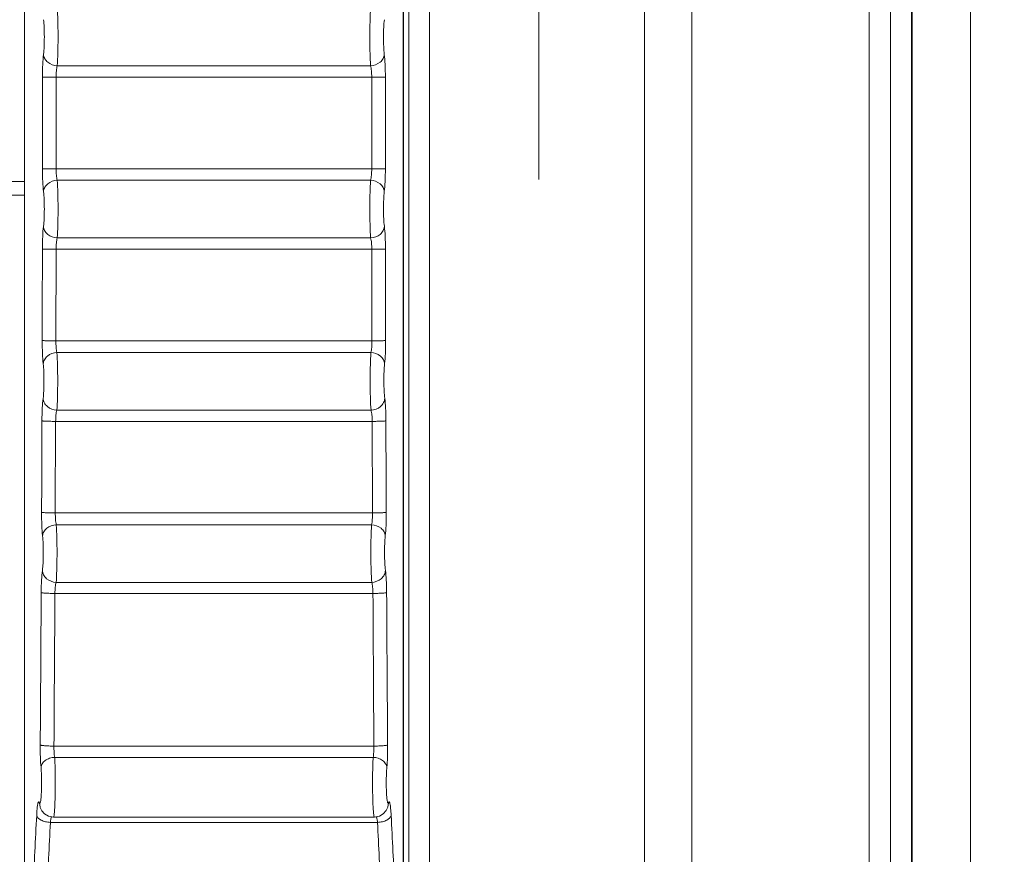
# Model space of a CAD drawing. Header units: centimetres. Extents: x -21 to 21, y -29.7 to 29.7.
# Tile 65 of 93: x 7.5 to 8.9, y -11.3 to -10.1. Entities that reach past the tile are written whole.
import ezdxf

# ---------------------------------------------------------------- set-up
doc = ezdxf.new("R2010")
doc.units = ezdxf.units.CM
doc.header["$MEASUREMENT"] = 0

msp = doc.modelspace()

# ---------------------------------------------------------------- linework, layer by layer
at = {"color": 8, "lineweight": 5}
msp.add_open_spline([(-21.00035, -29.70651), (-21.00035, -29.70651), (20.99965, -29.70651), (20.99965, -29.70651), (20.99965, -29.70651), (20.99965, 29.69349), (20.99965, 29.69349), (20.99965, 29.69349), (-21.00035, 29.69349), (-21.00035, 29.69349), (-21.00035, 29.69349), (-21.00035, -29.70651), (-21.00035, -29.70651)], degree=3, knots=[0, 0, 0, 0, 0.25, 0.25, 0.25, 0.5, 0.5, 0.5, 0.75, 0.75, 0.75, 1, 1, 1, 1], dxfattribs=at)
at = {"lineweight": 5}
for points, knots in [([(8.53896, -4.32699), (8.53896, -4.12541), (8.37554, -3.96199), (8.17396, -3.96199), (7.97238, -3.96199), (7.80896, -4.12541), (7.80896, -4.32699), (7.80896, -4.52858), (7.97237, -4.69199), (8.17396, -4.69199), (8.37554, -4.69199), (8.53896, -4.52858), (8.53896, -4.327), (8.53896, 5.34884), (8.53896, -14.00283), (8.53896, -4.32699)], [0, 0, 0, 0, 0.25, 0.25, 0.25, 0.5, 0.5, 0.5, 0.75, 0.75, 0.75, 1, 1, 1, 1.00001, 1.00001, 1.00001, 1.00001]), ([(8.52396, -4.32699), (8.52396, -4.13369), (8.36726, -3.97699), (8.17396, -3.97699), (7.98066, -3.97699), (7.82396, -4.13369), (7.82396, -4.32699), (7.82396, -4.52029), (7.98066, -4.67699), (8.17396, -4.67699), (8.36726, -4.67699), (8.52396, -4.52029), (8.52396, -4.327), (8.52396, 4.95092), (8.52396, -13.60539), (8.52396, -4.32699)], [0, 0, 0, 0, 0.25, 0.25, 0.25, 0.5, 0.5, 0.5, 0.75, 0.75, 0.75, 1, 1, 1, 1.00001, 1.00001, 1.00001, 1.00001]), ([(8.51396, -4.32699), (8.51396, -4.13922), (8.36174, -3.98699), (8.17396, -3.98699), (7.98618, -3.98699), (7.83396, -4.13922), (7.83396, -4.32699), (7.83396, -4.51477), (7.98618, -4.66699), (8.17396, -4.66699), (8.36173, -4.66699), (8.51396, -4.51477), (8.51396, -4.327), (8.51396, 4.68596), (8.51396, -13.33995), (8.51396, -4.32699)], [0, 0, 0, 0, 0.25, 0.25, 0.25, 0.5, 0.5, 0.5, 0.75, 0.75, 0.75, 1, 1, 1, 1.00001, 1.00001, 1.00001, 1.00001]), ([(8.42896, -4.32699), (8.42896, -4.18616), (8.31479, -4.07199), (8.17396, -4.07199), (8.03313, -4.07199), (7.91896, -4.18616), (7.91896, -4.32699), (7.91896, -4.46783), (8.03313, -4.58199), (8.17396, -4.58199), (8.31479, -4.58199), (8.42896, -4.46783), (8.42896, -4.327), (8.42896, 2.43284), (8.42896, -11.08683), (8.42896, -4.32699)], [0, 0, 0, 0, 0.25, 0.25, 0.25, 0.5, 0.5, 0.5, 0.75, 0.75, 0.75, 1, 1, 1, 1.00001, 1.00001, 1.00001, 1.00001]), ([(8.32314, -15.62699), (8.32314, -15.40653), (8.14442, -15.22782), (7.92396, -15.22782), (7.7035, -15.22782), (7.52478, -15.40653), (7.52478, -15.62699), (7.52478, -15.84745), (7.7035, -16.02617), (7.92396, -16.02617), (8.14442, -16.02617), (8.32314, -15.84746), (8.32314, -15.627), (8.32314, -5.04492), (8.32314, -26.20907), (8.32314, -15.62699)], [0, 0, 0, 0, 0.25, 0.25, 0.25, 0.5, 0.5, 0.5, 0.75, 0.75, 0.75, 1, 1, 1, 1.00001, 1.00001, 1.00001, 1.00001]), ([(8.30316, -15.62699), (8.30316, -15.41756), (8.13339, -15.24779), (7.92396, -15.24779), (7.71453, -15.24779), (7.54476, -15.41756), (7.54475, -15.62699), (7.54475, -15.83642), (7.71453, -16.0062), (7.92396, -16.0062), (8.13339, -16.0062), (8.30316, -15.83642), (8.30316, -15.627), (8.30316, -5.57484), (8.30316, -25.67963), (8.30316, -15.62699)], [0, 0, 0, 0, 0.25, 0.25, 0.25, 0.5, 0.5, 0.5, 0.75, 0.75, 0.75, 1, 1, 1, 1.00001, 1.00001, 1.00001, 1.00001]), ([(8.28896, -15.62699), (8.28896, -15.42541), (8.12554, -15.26199), (7.92396, -15.26199), (7.72238, -15.26199), (7.55896, -15.42541), (7.55896, -15.62699), (7.55896, -15.82858), (7.72237, -15.99199), (7.92396, -15.99199), (8.12554, -15.99199), (8.28896, -15.82858), (8.28896, -15.627), (8.28896, -5.95116), (8.28896, -25.30283), (8.28896, -15.62699)], [0, 0, 0, 0, 0.25, 0.25, 0.25, 0.5, 0.5, 0.5, 0.75, 0.75, 0.75, 1, 1, 1, 1.00001, 1.00001, 1.00001, 1.00001]), ([(8.27396, -15.62699), (8.27396, -15.43369), (8.11726, -15.27699), (7.92396, -15.27699), (7.73066, -15.27699), (7.57396, -15.43369), (7.57396, -15.62699), (7.57396, -15.82029), (7.73066, -15.97699), (7.92396, -15.97699), (8.11726, -15.97699), (8.27396, -15.82029), (8.27396, -15.627), (8.27396, -6.34908), (8.27396, -24.90539), (8.27396, -15.62699)], [0, 0, 0, 0, 0.25, 0.25, 0.25, 0.5, 0.5, 0.5, 0.75, 0.75, 0.75, 1, 1, 1, 1.00001, 1.00001, 1.00001, 1.00001]), ([(8.26396, -15.62699), (8.26396, -15.43922), (8.11174, -15.28699), (7.92396, -15.28699), (7.73618, -15.28699), (7.58396, -15.43922), (7.58396, -15.62699), (7.58396, -15.81477), (7.73618, -15.96699), (7.92396, -15.96699), (8.11173, -15.96699), (8.26396, -15.81477), (8.26396, -15.627), (8.26396, -6.61404), (8.26396, -24.63995), (8.26396, -15.62699)], [0, 0, 0, 0, 0.25, 0.25, 0.25, 0.5, 0.5, 0.5, 0.75, 0.75, 0.75, 1, 1, 1, 1.00001, 1.00001, 1.00001, 1.00001]), ([(8.22166, -9.90719), (8.22166, -9.87958), (8.19927, -9.85719), (8.17166, -9.85719), (8.14405, -9.85719), (8.12166, -9.87958), (8.12166, -9.90719), (8.12166, -9.93481), (8.14405, -9.95719), (8.17166, -9.95719), (8.19927, -9.95719), (8.22166, -9.93481), (8.22166, -9.9072), (8.22166, -8.58192), (8.22166, -11.23247), (8.22166, -9.90719)], [0, 0, 0, 0, 0.25, 0.25, 0.25, 0.5, 0.5, 0.5, 0.75, 0.75, 0.75, 1, 1, 1, 1.00001, 1.00001, 1.00001, 1.00001]), ([(8.17896, -15.62699), (8.17896, -15.48616), (8.06479, -15.37199), (7.92396, -15.37199), (7.78313, -15.37199), (7.66896, -15.48616), (7.66896, -15.62699), (7.66896, -15.76783), (7.78313, -15.88199), (7.92396, -15.88199), (8.06479, -15.88199), (8.17896, -15.76783), (8.17896, -15.627), (8.17896, -8.86716), (8.17896, -22.38683), (8.17896, -15.62699)], [0, 0, 0, 0, 0.25, 0.25, 0.25, 0.5, 0.5, 0.5, 0.75, 0.75, 0.75, 1, 1, 1, 1.00001, 1.00001, 1.00001, 1.00001]), ([(7.52111, -10.12379), (7.52159, -10.11771), (7.52182, -10.11162), (7.52198, -10.10553), (7.52219, -10.09755), (7.52229, -10.08957), (7.52228, -10.08159), (7.52228, -10.07365), (7.52217, -10.06572), (7.52195, -10.05779), (7.52178, -10.05182), (7.52155, -10.04585), (7.52106, -10.0399)], [0, 0, 0, 0, 0.25, 0.25, 0.25, 0.5, 0.5, 0.5, 0.75, 0.75, 0.75, 1, 1, 1, 1]), ([(7.97706, -10.0399), (7.97657, -10.04585), (7.97634, -10.05182), (7.97618, -10.05779), (7.97596, -10.06572), (7.97585, -10.07365), (7.97584, -10.08159), (7.97584, -10.08957), (7.97594, -10.09755), (7.97615, -10.10553), (7.97631, -10.11162), (7.97654, -10.11771), (7.97701, -10.12379)], [0, 0, 0, 0, 0.25, 0.25, 0.25, 0.5, 0.5, 0.5, 0.75, 0.75, 0.75, 1, 1, 1, 1]), ([(7.50114, -10.05681), (7.50163, -10.06036), (7.50186, -10.06394), (7.50203, -10.06753), (7.50225, -10.07229), (7.50235, -10.07705), (7.50236, -10.08181), (7.50236, -10.0866), (7.50227, -10.09139), (7.50205, -10.09618), (7.50189, -10.09984), (7.50166, -10.1035), (7.50119, -10.10713)], [0, 0, 0, 0, 0.25, 0.25, 0.25, 0.5, 0.5, 0.5, 0.75, 0.75, 0.75, 1, 1, 1, 1]), ([(7.99694, -10.10713), (7.99646, -10.1035), (7.99623, -10.09984), (7.99607, -10.09618), (7.99586, -10.09139), (7.99576, -10.0866), (7.99577, -10.08181), (7.99577, -10.07705), (7.99588, -10.07229), (7.9961, -10.06753), (7.99627, -10.06394), (7.9965, -10.06036), (7.99699, -10.0568)], [0, 0, 0, 0, 0.25, 0.25, 0.25, 0.5, 0.5, 0.5, 0.75, 0.75, 0.75, 1, 1, 1, 1]), ([(7.49963, -10.14068), (7.49962, -10.13433), (7.49975, -10.12798), (7.50004, -10.12164), (7.50025, -10.11679), (7.50055, -10.11194), (7.50119, -10.10713)], [0, 0, 0, 0, 0.5, 0.5, 0.5, 1, 1, 1, 1]), ([(7.50119, -10.10713), (7.50131, -10.1092), (7.5019, -10.11125), (7.50285, -10.1131), (7.50395, -10.11524), (7.5055, -10.1171), (7.50735, -10.11863), (7.51116, -10.1218), (7.51622, -10.12359), (7.52111, -10.12379)], [0, 0, 0, 0, 0.3333333, 0.3333333, 0.3333333, 0.6666667, 0.6666667, 0.6666667, 1, 1, 1, 1]), ([(7.97701, -10.12379), (7.98191, -10.12359), (7.98696, -10.1218), (7.99078, -10.11863), (7.99262, -10.1171), (7.99418, -10.11523), (7.99527, -10.1131), (7.99622, -10.11125), (7.99682, -10.1092), (7.99694, -10.10713)], [0, 0, 0, 0, 0.3333333, 0.3333333, 0.3333333, 0.6666667, 0.6666667, 0.6666667, 1, 1, 1, 1]), ([(7.99694, -10.10713), (7.99757, -10.11194), (7.99787, -10.11679), (7.99809, -10.12164), (7.99837, -10.12798), (7.9985, -10.13433), (7.9985, -10.14068)], [0, 0, 0, 0, 0.5, 0.5, 0.5, 1, 1, 1, 1]), ([(7.51955, -10.14056), (7.51955, -10.13738), (7.51968, -10.13421), (7.51996, -10.13104), (7.52018, -10.12859), (7.52049, -10.12615), (7.52111, -10.12379)], [0, 0, 0, 0, 0.5, 0.5, 0.5, 1, 1, 1, 1]), ([(7.97701, -10.12379), (7.97764, -10.12615), (7.97795, -10.12859), (7.97817, -10.13104), (7.97845, -10.13421), (7.97858, -10.13738), (7.97858, -10.14056)], [0, 0, 0, 0, 0.5, 0.5, 0.5, 1, 1, 1, 1]), ([(7.51955, -10.14056), (7.51506, -10.14056), (7.51057, -10.14055), (7.50608, -10.1406), (7.50456, -10.14061), (7.50304, -10.14064), (7.50152, -10.14064), (7.50088, -10.14064), (7.50025, -10.14064), (7.49963, -10.14068)], [0, 0, 0, 0, 0.3333333, 0.3333333, 0.3333333, 0.6666667, 0.6666667, 0.6666667, 1, 1, 1, 1]), ([(7.9985, -10.14068), (7.99787, -10.14064), (7.99724, -10.14064), (7.99661, -10.14064), (7.99509, -10.14064), (7.99357, -10.14061), (7.99204, -10.1406), (7.98755, -10.14055), (7.98306, -10.14056), (7.97857, -10.14056)], [0, 0, 0, 0, 0.3333333, 0.3333333, 0.3333333, 0.6666667, 0.6666667, 0.6666667, 1, 1, 1, 1]), ([(7.50119, -10.30717), (7.50055, -10.30236), (7.50025, -10.29752), (7.50004, -10.29267), (7.49975, -10.28632), (7.49962, -10.27997), (7.49963, -10.27362)], [0, 0, 0, 0, 0.5, 0.5, 0.5, 1, 1, 1, 1]), ([(7.49963, -10.27362), (7.50025, -10.27367), (7.50088, -10.27367), (7.50152, -10.27367), (7.50304, -10.27367), (7.50456, -10.27369), (7.50608, -10.27371), (7.51057, -10.27375), (7.51506, -10.27374), (7.51955, -10.27374)], [0, 0, 0, 0, 0.3333333, 0.3333333, 0.3333333, 0.6666667, 0.6666667, 0.6666667, 1, 1, 1, 1]), ([(7.52111, -10.29052), (7.52049, -10.28815), (7.52018, -10.28571), (7.51996, -10.28327), (7.51968, -10.2801), (7.51955, -10.27692), (7.51955, -10.27374)], [0, 0, 0, 0, 0.5, 0.5, 0.5, 1, 1, 1, 1]), ([(7.97858, -10.27374), (7.97858, -10.27692), (7.97845, -10.2801), (7.97817, -10.28327), (7.97795, -10.28571), (7.97764, -10.28815), (7.97701, -10.29052)], [0, 0, 0, 0, 0.5, 0.5, 0.5, 1, 1, 1, 1]), ([(7.97858, -10.27374), (7.98307, -10.27374), (7.98756, -10.27375), (7.99204, -10.27371), (7.99357, -10.27369), (7.99509, -10.27367), (7.99661, -10.27367), (7.99724, -10.27367), (7.99787, -10.27367), (7.9985, -10.27362)], [0, 0, 0, 0, 0.3333333, 0.3333333, 0.3333333, 0.6666667, 0.6666667, 0.6666667, 1, 1, 1, 1]), ([(7.9985, -10.27362), (7.9985, -10.27997), (7.99837, -10.28632), (7.99809, -10.29267), (7.99787, -10.29752), (7.99757, -10.30236), (7.99694, -10.30717)], [0, 0, 0, 0, 0.5, 0.5, 0.5, 1, 1, 1, 1]), ([(7.52111, -10.29052), (7.51622, -10.29072), (7.51116, -10.2925), (7.50735, -10.29567), (7.5055, -10.29721), (7.50395, -10.29907), (7.50285, -10.3012), (7.5019, -10.30305), (7.50131, -10.30511), (7.50119, -10.30717)], [0, 0, 0, 0, 0.3333333, 0.3333333, 0.3333333, 0.6666667, 0.6666667, 0.6666667, 1, 1, 1, 1]), ([(7.52106, -10.3744), (7.52155, -10.36845), (7.52178, -10.36249), (7.52195, -10.35652), (7.52217, -10.34858), (7.52228, -10.34065), (7.52228, -10.33272), (7.52229, -10.32474), (7.52219, -10.31676), (7.52198, -10.30878), (7.52182, -10.30269), (7.52159, -10.29659), (7.52111, -10.29052)], [0, 0, 0, 0, 0.25, 0.25, 0.25, 0.5, 0.5, 0.5, 0.75, 0.75, 0.75, 1, 1, 1, 1]), ([(7.97701, -10.29052), (7.97653, -10.29659), (7.97631, -10.30269), (7.97615, -10.30878), (7.97594, -10.31676), (7.97584, -10.32474), (7.97584, -10.33272), (7.97585, -10.34065), (7.97596, -10.34858), (7.97618, -10.35652), (7.97634, -10.36249), (7.97657, -10.36845), (7.97706, -10.3744)], [0, 0, 0, 0, 0.25, 0.25, 0.25, 0.5, 0.5, 0.5, 0.75, 0.75, 0.75, 1, 1, 1, 1]), ([(7.99694, -10.30717), (7.99682, -10.30511), (7.99622, -10.30305), (7.99527, -10.3012), (7.99418, -10.29907), (7.99262, -10.29721), (7.99078, -10.29567), (7.98696, -10.2925), (7.98191, -10.29072), (7.97701, -10.29052)], [0, 0, 0, 0, 0.3333333, 0.3333333, 0.3333333, 0.6666667, 0.6666667, 0.6666667, 1, 1, 1, 1]), ([(7.50119, -10.30717), (7.50166, -10.3108), (7.50189, -10.31447), (7.50205, -10.31813), (7.50227, -10.32291), (7.50236, -10.3277), (7.50236, -10.33249), (7.50235, -10.33725), (7.50225, -10.34201), (7.50203, -10.34677), (7.50186, -10.35036), (7.50163, -10.35395), (7.50114, -10.3575)], [0, 0, 0, 0, 0.25, 0.25, 0.25, 0.5, 0.5, 0.5, 0.75, 0.75, 0.75, 1, 1, 1, 1]), ([(7.99699, -10.3575), (7.9965, -10.35395), (7.99627, -10.35036), (7.9961, -10.34677), (7.99588, -10.34201), (7.99577, -10.33725), (7.99577, -10.33249), (7.99576, -10.3277), (7.99586, -10.32291), (7.99607, -10.31813), (7.99623, -10.31446), (7.99646, -10.3108), (7.99694, -10.30717)], [0, 0, 0, 0, 0.25, 0.25, 0.25, 0.5, 0.5, 0.5, 0.75, 0.75, 0.75, 1, 1, 1, 1]), ([(7.49951, -10.39063), (7.49952, -10.38432), (7.49966, -10.37801), (7.49996, -10.3717), (7.50018, -10.36695), (7.50049, -10.36221), (7.50114, -10.3575)], [0, 0, 0, 0, 0.5, 0.5, 0.5, 1, 1, 1, 1]), ([(7.50114, -10.3575), (7.50125, -10.35959), (7.50185, -10.36168), (7.5028, -10.36357), (7.50388, -10.36572), (7.50543, -10.36762), (7.50729, -10.36918), (7.51109, -10.37238), (7.51616, -10.37421), (7.52106, -10.3744)], [0, 0, 0, 0, 0.3333333, 0.3333333, 0.3333333, 0.6666667, 0.6666667, 0.6666667, 1, 1, 1, 1]), ([(7.97706, -10.3744), (7.98197, -10.37421), (7.98704, -10.37238), (7.99084, -10.36918), (7.99269, -10.36762), (7.99424, -10.36572), (7.99533, -10.36357), (7.99628, -10.36168), (7.99687, -10.35959), (7.99699, -10.3575)], [0, 0, 0, 0, 0.3333333, 0.3333333, 0.3333333, 0.6666667, 0.6666667, 0.6666667, 1, 1, 1, 1]), ([(7.99699, -10.3575), (7.99764, -10.36221), (7.99795, -10.36695), (7.99817, -10.3717), (7.99846, -10.37801), (7.99861, -10.38432), (7.99862, -10.39063)], [0, 0, 0, 0, 0.5, 0.5, 0.5, 1, 1, 1, 1]), ([(7.51943, -10.39097), (7.51944, -10.38781), (7.51959, -10.38465), (7.51988, -10.3815), (7.52011, -10.37911), (7.52042, -10.37671), (7.52106, -10.3744)], [0, 0, 0, 0, 0.5, 0.5, 0.5, 1, 1, 1, 1]), ([(7.97706, -10.3744), (7.9777, -10.37671), (7.97802, -10.37911), (7.97824, -10.3815), (7.97854, -10.38465), (7.97868, -10.38781), (7.97869, -10.39097)], [0, 0, 0, 0, 0.5, 0.5, 0.5, 1, 1, 1, 1]), ([(7.51943, -10.39097), (7.51711, -10.39097), (7.51479, -10.39095), (7.51247, -10.39094), (7.5103, -10.39093), (7.50813, -10.39092), (7.50597, -10.39086), (7.50445, -10.39082), (7.50293, -10.39076), (7.5014, -10.39075), (7.50077, -10.39075), (7.50013, -10.39076), (7.49951, -10.39064)], [0, 0, 0, 0, 0.25, 0.25, 0.25, 0.5, 0.5, 0.5, 0.75, 0.75, 0.75, 1, 1, 1, 1]), ([(7.99862, -10.39064), (7.998, -10.39076), (7.99736, -10.39075), (7.99673, -10.39075), (7.9952, -10.39076), (7.99368, -10.39082), (7.99216, -10.39086), (7.98999, -10.39092), (7.98782, -10.39093), (7.98565, -10.39094), (7.98333, -10.39095), (7.98101, -10.39097), (7.97869, -10.39097)], [0, 0, 0, 0, 0.25, 0.25, 0.25, 0.5, 0.5, 0.5, 0.75, 0.75, 0.75, 1, 1, 1, 1]), ([(7.50074, -10.55755), (7.50013, -10.55265), (7.49983, -10.5477), (7.49962, -10.54276), (7.49935, -10.53638), (7.49923, -10.53), (7.49925, -10.52362)], [0, 0, 0, 0, 0.5, 0.5, 0.5, 1, 1, 1, 1]), ([(7.49925, -10.52361), (7.49944, -10.52368), (7.49965, -10.52369), (7.49986, -10.52371), (7.50029, -10.52375), (7.50071, -10.52378), (7.50114, -10.52381), (7.50179, -10.52386), (7.50245, -10.52389), (7.50311, -10.52391), (7.50397, -10.52395), (7.50484, -10.52397), (7.5057, -10.524), (7.50787, -10.52406), (7.51004, -10.5241), (7.51221, -10.52413), (7.51453, -10.52416), (7.51685, -10.52418), (7.51917, -10.52418)], [0, 0, 0, 0, 0.1666667, 0.1666667, 0.1666667, 0.3333333, 0.3333333, 0.3333333, 0.5, 0.5, 0.5, 0.6666667, 0.6666667, 0.6666667, 0.8333333, 0.8333333, 0.8333333, 1, 1, 1, 1]), ([(7.52067, -10.54115), (7.52006, -10.53873), (7.51976, -10.53625), (7.51954, -10.53376), (7.51927, -10.53057), (7.51916, -10.52738), (7.51917, -10.52418)], [0, 0, 0, 0, 0.5, 0.5, 0.5, 1, 1, 1, 1]), ([(7.97895, -10.52418), (7.97897, -10.52738), (7.97885, -10.53057), (7.97858, -10.53376), (7.97837, -10.53625), (7.97807, -10.53873), (7.97746, -10.54115)], [0, 0, 0, 0, 0.5, 0.5, 0.5, 1, 1, 1, 1]), ([(7.97895, -10.52418), (7.98128, -10.52418), (7.9836, -10.52416), (7.98592, -10.52413), (7.98809, -10.5241), (7.99026, -10.52406), (7.99242, -10.524), (7.99329, -10.52397), (7.99415, -10.52395), (7.99502, -10.52391), (7.99568, -10.52389), (7.99633, -10.52386), (7.99699, -10.52381), (7.99741, -10.52378), (7.99784, -10.52375), (7.99827, -10.52371), (7.99847, -10.52369), (7.99868, -10.52368), (7.99888, -10.52361)], [0, 0, 0, 0, 0.1666667, 0.1666667, 0.1666667, 0.3333333, 0.3333333, 0.3333333, 0.5, 0.5, 0.5, 0.6666667, 0.6666667, 0.6666667, 0.8333333, 0.8333333, 0.8333333, 1, 1, 1, 1]), ([(7.99888, -10.52362), (7.9989, -10.53), (7.99877, -10.53638), (7.99851, -10.54276), (7.9983, -10.5477), (7.998, -10.55265), (7.99738, -10.55755)], [0, 0, 0, 0, 0.5, 0.5, 0.5, 1, 1, 1, 1]), ([(7.52067, -10.54115), (7.51578, -10.54135), (7.51074, -10.5431), (7.50692, -10.54624), (7.50507, -10.54774), (7.50351, -10.54957), (7.50242, -10.55168), (7.50147, -10.5535), (7.50087, -10.55552), (7.50074, -10.55755)], [0, 0, 0, 0, 0.3333333, 0.3333333, 0.3333333, 0.6666667, 0.6666667, 0.6666667, 1, 1, 1, 1]), ([(7.52052, -10.62499), (7.52102, -10.61917), (7.52126, -10.61334), (7.52143, -10.6075), (7.52166, -10.59961), (7.52177, -10.59173), (7.52179, -10.58385), (7.5218, -10.57582), (7.52171, -10.5678), (7.52151, -10.55978), (7.52136, -10.55357), (7.52113, -10.54735), (7.52067, -10.54115)], [0, 0, 0, 0, 0.25, 0.25, 0.25, 0.5, 0.5, 0.5, 0.75, 0.75, 0.75, 1, 1, 1, 1]), ([(7.97746, -10.54115), (7.97699, -10.54735), (7.97677, -10.55357), (7.97661, -10.55978), (7.97641, -10.5678), (7.97632, -10.57582), (7.97634, -10.58385), (7.97635, -10.59173), (7.97647, -10.59961), (7.9767, -10.6075), (7.97687, -10.61334), (7.9771, -10.61917), (7.97761, -10.62499)], [0, 0, 0, 0, 0.25, 0.25, 0.25, 0.5, 0.5, 0.5, 0.75, 0.75, 0.75, 1, 1, 1, 1]), ([(7.99738, -10.55755), (7.99726, -10.55552), (7.99666, -10.5535), (7.99571, -10.55168), (7.99461, -10.54957), (7.99305, -10.54774), (7.99121, -10.54624), (7.98738, -10.5431), (7.98234, -10.54135), (7.97746, -10.54115)], [0, 0, 0, 0, 0.3333333, 0.3333333, 0.3333333, 0.6666667, 0.6666667, 0.6666667, 1, 1, 1, 1]), ([(7.50074, -10.55756), (7.50121, -10.56126), (7.50143, -10.56499), (7.50159, -10.56873), (7.50179, -10.57354), (7.50188, -10.57836), (7.50186, -10.58317), (7.50185, -10.5879), (7.50173, -10.59263), (7.5015, -10.59736), (7.50133, -10.60087), (7.5011, -10.60438), (7.50059, -10.60786)], [0, 0, 0, 0, 0.25, 0.25, 0.25, 0.5, 0.5, 0.5, 0.75, 0.75, 0.75, 1, 1, 1, 1]), ([(7.99753, -10.60786), (7.99703, -10.60438), (7.99679, -10.60087), (7.99662, -10.59736), (7.99639, -10.59263), (7.99628, -10.5879), (7.99626, -10.58317), (7.99625, -10.57836), (7.99634, -10.57354), (7.99654, -10.56873), (7.9967, -10.56499), (7.99692, -10.56126), (7.99738, -10.55755)], [0, 0, 0, 0, 0.25, 0.25, 0.25, 0.5, 0.5, 0.5, 0.75, 0.75, 0.75, 1, 1, 1, 1]), ([(7.4989, -10.64056), (7.49892, -10.63429), (7.49908, -10.62802), (7.49939, -10.62175), (7.49961, -10.6171), (7.49992, -10.61246), (7.50059, -10.60786)], [0, 0, 0, 0, 0.5, 0.5, 0.5, 1, 1, 1, 1]), ([(7.50059, -10.60786), (7.5007, -10.60998), (7.50129, -10.6121), (7.50224, -10.61401), (7.50332, -10.6162), (7.50487, -10.61812), (7.50674, -10.61971), (7.51052, -10.62295), (7.5156, -10.6248), (7.52052, -10.62499)], [0, 0, 0, 0, 0.3333333, 0.3333333, 0.3333333, 0.6666667, 0.6666667, 0.6666667, 1, 1, 1, 1]), ([(7.97761, -10.62499), (7.98252, -10.6248), (7.9876, -10.62295), (7.99139, -10.61971), (7.99325, -10.61812), (7.9948, -10.6162), (7.99588, -10.61401), (7.99683, -10.61209), (7.99742, -10.60998), (7.99753, -10.60786)], [0, 0, 0, 0, 0.3333333, 0.3333333, 0.3333333, 0.6666667, 0.6666667, 0.6666667, 1, 1, 1, 1]), ([(7.99753, -10.60785), (7.9982, -10.61246), (7.99851, -10.6171), (7.99874, -10.62175), (7.99905, -10.62802), (7.9992, -10.63429), (7.99922, -10.64056)], [0, 0, 0, 0, 0.5, 0.5, 0.5, 1, 1, 1, 1]), ([(7.51882, -10.64135), (7.51885, -10.63821), (7.519, -10.63507), (7.51931, -10.63194), (7.51954, -10.62959), (7.51986, -10.62725), (7.52052, -10.62499)], [0, 0, 0, 0, 0.5, 0.5, 0.5, 1, 1, 1, 1]), ([(7.97761, -10.62499), (7.97826, -10.62725), (7.97858, -10.62959), (7.97882, -10.63194), (7.97913, -10.63507), (7.97928, -10.63821), (7.9793, -10.64135)], [0, 0, 0, 0, 0.5, 0.5, 0.5, 1, 1, 1, 1]), ([(7.51883, -10.64135), (7.5165, -10.64134), (7.51419, -10.64131), (7.51187, -10.64127), (7.5097, -10.64124), (7.50753, -10.64118), (7.50536, -10.6411), (7.5045, -10.64106), (7.50363, -10.64102), (7.50277, -10.64098), (7.50211, -10.64094), (7.50145, -10.6409), (7.50079, -10.64084), (7.50037, -10.6408), (7.49994, -10.64075), (7.49951, -10.6407), (7.4993, -10.64068), (7.49909, -10.64065), (7.4989, -10.64056)], [0, 0, 0, 0, 0.1666667, 0.1666667, 0.1666667, 0.3333333, 0.3333333, 0.3333333, 0.5, 0.5, 0.5, 0.6666667, 0.6666667, 0.6666667, 0.8333333, 0.8333333, 0.8333333, 1, 1, 1, 1]), ([(7.99923, -10.64056), (7.99903, -10.64065), (7.99882, -10.64068), (7.99861, -10.6407), (7.99818, -10.64075), (7.99776, -10.6408), (7.99733, -10.64084), (7.99668, -10.6409), (7.99602, -10.64094), (7.99536, -10.64098), (7.9945, -10.64102), (7.99363, -10.64106), (7.99277, -10.6411), (7.9906, -10.64118), (7.98843, -10.64124), (7.98626, -10.64127), (7.98394, -10.64131), (7.98162, -10.64134), (7.9793, -10.64135)], [0, 0, 0, 0, 0.1666667, 0.1666667, 0.1666667, 0.3333333, 0.3333333, 0.3333333, 0.5, 0.5, 0.5, 0.6666667, 0.6666667, 0.6666667, 0.8333333, 0.8333333, 0.8333333, 1, 1, 1, 1]), ([(7.4998, -10.80795), (7.4992, -10.80294), (7.49891, -10.79791), (7.49871, -10.79287), (7.49845, -10.78646), (7.49835, -10.78005), (7.49838, -10.77363)], [0, 0, 0, 0, 0.5, 0.5, 0.5, 1, 1, 1, 1]), ([(7.49838, -10.77363), (7.49856, -10.77374), (7.49877, -10.77377), (7.49899, -10.77381), (7.49942, -10.77388), (7.49984, -10.77394), (7.50026, -10.77399), (7.50091, -10.77407), (7.50157, -10.77412), (7.50223, -10.77417), (7.5031, -10.77423), (7.50396, -10.77428), (7.50483, -10.77433), (7.50699, -10.77444), (7.50916, -10.77451), (7.51133, -10.77456), (7.51366, -10.77461), (7.51598, -10.77464), (7.5183, -10.77465)], [0, 0, 0, 0, 0.1666667, 0.1666667, 0.1666667, 0.3333333, 0.3333333, 0.3333333, 0.5, 0.5, 0.5, 0.6666667, 0.6666667, 0.6666667, 0.8333333, 0.8333333, 0.8333333, 1, 1, 1, 1]), ([(7.51973, -10.79181), (7.51914, -10.78934), (7.51884, -10.78681), (7.51863, -10.78427), (7.51838, -10.78107), (7.51827, -10.77786), (7.5183, -10.77465)], [0, 0, 0, 0, 0.5, 0.5, 0.5, 1, 1, 1, 1]), ([(7.97983, -10.77465), (7.97986, -10.77786), (7.97975, -10.78107), (7.97949, -10.78427), (7.97929, -10.78681), (7.97899, -10.78934), (7.9784, -10.79181)], [0, 0, 0, 0, 0.5, 0.5, 0.5, 1, 1, 1, 1]), ([(7.97983, -10.77465), (7.98215, -10.77464), (7.98447, -10.77461), (7.98679, -10.77456), (7.98896, -10.77451), (7.99113, -10.77444), (7.9933, -10.77433), (7.99416, -10.77428), (7.99503, -10.77423), (7.99589, -10.77417), (7.99655, -10.77412), (7.99721, -10.77407), (7.99786, -10.77399), (7.99829, -10.77394), (7.99871, -10.77388), (7.99914, -10.77381), (7.99935, -10.77377), (7.99957, -10.77374), (7.99975, -10.77363)], [0, 0, 0, 0, 0.1666667, 0.1666667, 0.1666667, 0.3333333, 0.3333333, 0.3333333, 0.5, 0.5, 0.5, 0.6666667, 0.6666667, 0.6666667, 0.8333333, 0.8333333, 0.8333333, 1, 1, 1, 1]), ([(7.99975, -10.77363), (7.99978, -10.78005), (7.99967, -10.78646), (7.99942, -10.79287), (7.99921, -10.79791), (7.99892, -10.80294), (7.99832, -10.80795)], [0, 0, 0, 0, 0.5, 0.5, 0.5, 1, 1, 1, 1]), ([(7.51973, -10.79181), (7.51486, -10.79201), (7.50983, -10.79372), (7.50599, -10.79682), (7.50415, -10.7983), (7.50259, -10.8001), (7.50149, -10.80217), (7.50054, -10.80396), (7.49993, -10.80595), (7.4998, -10.80795)], [0, 0, 0, 0, 0.3333333, 0.3333333, 0.3333333, 0.6666667, 0.6666667, 0.6666667, 1, 1, 1, 1]), ([(7.51948, -10.87556), (7.52, -10.86988), (7.52023, -10.86417), (7.52041, -10.85846), (7.52065, -10.85063), (7.52077, -10.8428), (7.5208, -10.83497), (7.52082, -10.82692), (7.52074, -10.81886), (7.52055, -10.8108), (7.5204, -10.80446), (7.52018, -10.79813), (7.51973, -10.79181)], [0, 0, 0, 0, 0.25, 0.25, 0.25, 0.5, 0.5, 0.5, 0.75, 0.75, 0.75, 1, 1, 1, 1]), ([(7.9784, -10.79181), (7.97795, -10.79813), (7.97773, -10.80446), (7.97758, -10.8108), (7.97739, -10.81886), (7.9773, -10.82692), (7.97733, -10.83497), (7.97735, -10.8428), (7.97748, -10.85063), (7.97772, -10.85846), (7.97789, -10.86417), (7.97813, -10.86988), (7.97865, -10.87556)], [0, 0, 0, 0, 0.25, 0.25, 0.25, 0.5, 0.5, 0.5, 0.75, 0.75, 0.75, 1, 1, 1, 1]), ([(7.99832, -10.80795), (7.9982, -10.80595), (7.99759, -10.80396), (7.99664, -10.80217), (7.99554, -10.8001), (7.99397, -10.7983), (7.99214, -10.79682), (7.9883, -10.79372), (7.98327, -10.79201), (7.9784, -10.79181)], [0, 0, 0, 0, 0.3333333, 0.3333333, 0.3333333, 0.6666667, 0.6666667, 0.6666667, 1, 1, 1, 1]), ([(7.4998, -10.80795), (7.50025, -10.81173), (7.50047, -10.81553), (7.50063, -10.81934), (7.50082, -10.82417), (7.5009, -10.82901), (7.50087, -10.83385), (7.50085, -10.83855), (7.50072, -10.84324), (7.50048, -10.84794), (7.50031, -10.85137), (7.50007, -10.8548), (7.49955, -10.8582)], [0, 0, 0, 0, 0.25, 0.25, 0.25, 0.5, 0.5, 0.5, 0.75, 0.75, 0.75, 1, 1, 1, 1]), ([(7.99857, -10.8582), (7.99805, -10.8548), (7.99782, -10.85137), (7.99764, -10.84794), (7.9974, -10.84324), (7.99728, -10.83855), (7.99725, -10.83385), (7.99723, -10.82901), (7.99731, -10.82417), (7.9975, -10.81934), (7.99765, -10.81553), (7.99787, -10.81173), (7.99832, -10.80795)], [0, 0, 0, 0, 0.25, 0.25, 0.25, 0.5, 0.5, 0.5, 0.75, 0.75, 0.75, 1, 1, 1, 1]), ([(7.4978, -10.89046), (7.49783, -10.88423), (7.498, -10.878), (7.49832, -10.87178), (7.49855, -10.86723), (7.49887, -10.86269), (7.49955, -10.8582)], [0, 0, 0, 0, 0.5, 0.5, 0.5, 1, 1, 1, 1]), ([(7.49955, -10.8582), (7.49966, -10.86035), (7.50024, -10.86249), (7.50119, -10.86444), (7.50227, -10.86665), (7.50382, -10.8686), (7.50568, -10.87022), (7.50946, -10.87349), (7.51455, -10.87538), (7.51948, -10.87556)], [0, 0, 0, 0, 0.3333333, 0.3333333, 0.3333333, 0.6666667, 0.6666667, 0.6666667, 1, 1, 1, 1]), ([(7.97865, -10.87556), (7.98358, -10.87538), (7.98867, -10.87349), (7.99244, -10.87022), (7.99431, -10.8686), (7.99586, -10.86665), (7.99693, -10.86444), (7.99788, -10.86249), (7.99847, -10.86035), (7.99857, -10.8582)], [0, 0, 0, 0, 0.3333333, 0.3333333, 0.3333333, 0.6666667, 0.6666667, 0.6666667, 1, 1, 1, 1]), ([(7.99857, -10.8582), (7.99926, -10.86269), (7.99957, -10.86723), (7.99981, -10.87178), (8.00013, -10.878), (8.00029, -10.88423), (8.00033, -10.89046)], [0, 0, 0, 0, 0.5, 0.5, 0.5, 1, 1, 1, 1]), ([(7.51772, -10.89169), (7.51776, -10.88858), (7.51792, -10.88546), (7.51824, -10.88235), (7.51848, -10.88006), (7.5188, -10.87776), (7.51948, -10.87556)], [0, 0, 0, 0, 0.5, 0.5, 0.5, 1, 1, 1, 1]), ([(7.97865, -10.87556), (7.97932, -10.87776), (7.97964, -10.88006), (7.97988, -10.88235), (7.9802, -10.88546), (7.98037, -10.88857), (7.9804, -10.89169)], [0, 0, 0, 0, 0.5, 0.5, 0.5, 1, 1, 1, 1]), ([(7.51772, -10.89169), (7.5154, -10.89168), (7.51308, -10.89164), (7.51076, -10.89158), (7.50859, -10.89152), (7.50642, -10.89144), (7.50426, -10.8913), (7.50339, -10.89125), (7.50253, -10.89118), (7.50166, -10.89111), (7.501, -10.89105), (7.50034, -10.89099), (7.49969, -10.8909), (7.49926, -10.89084), (7.49884, -10.89076), (7.49841, -10.89068), (7.49819, -10.89063), (7.49797, -10.89059), (7.4978, -10.89046)], [0, 0, 0, 0, 0.1666667, 0.1666667, 0.1666667, 0.3333333, 0.3333333, 0.3333333, 0.5, 0.5, 0.5, 0.6666667, 0.6666667, 0.6666667, 0.8333333, 0.8333333, 0.8333333, 1, 1, 1, 1]), ([(8.00033, -10.89046), (8.00015, -10.89059), (7.99993, -10.89063), (7.99972, -10.89068), (7.99928, -10.89076), (7.99886, -10.89084), (7.99844, -10.8909), (7.99779, -10.89099), (7.99712, -10.89105), (7.99646, -10.89111), (7.9956, -10.89118), (7.99473, -10.89125), (7.99387, -10.8913), (7.9917, -10.89144), (7.98953, -10.89152), (7.98736, -10.89158), (7.98504, -10.89164), (7.98272, -10.89168), (7.9804, -10.89169)], [0, 0, 0, 0, 0.1666667, 0.1666667, 0.1666667, 0.3333333, 0.3333333, 0.3333333, 0.5, 0.5, 0.5, 0.6666667, 0.6666667, 0.6666667, 0.8333333, 0.8333333, 0.8333333, 1, 1, 1, 1]), ([(7.49753, -11.14498), (7.49706, -11.14003), (7.4968, -11.13506), (7.49663, -11.13009), (7.49643, -11.12412), (7.49636, -11.11815), (7.4964, -11.11218)], [0, 0, 0, 0, 0.5, 0.5, 0.5, 1, 1, 1, 1]), ([(7.51633, -11.11382), (7.51391, -11.1138), (7.51149, -11.11375), (7.50908, -11.11366), (7.50699, -11.11358), (7.5049, -11.11347), (7.50281, -11.11329), (7.50199, -11.11322), (7.50116, -11.11315), (7.50033, -11.11305), (7.49968, -11.11298), (7.49903, -11.11289), (7.49839, -11.11278), (7.49795, -11.1127), (7.49751, -11.11261), (7.49707, -11.11249), (7.49683, -11.11242), (7.49658, -11.11235), (7.4964, -11.11218)], [0, 0, 0, 0, 0.1666667, 0.1666667, 0.1666667, 0.3333333, 0.3333333, 0.3333333, 0.5, 0.5, 0.5, 0.6666667, 0.6666667, 0.6666667, 0.8333333, 0.8333333, 0.8333333, 1, 1, 1, 1]), ([(7.51745, -11.13022), (7.51699, -11.12777), (7.51673, -11.12528), (7.51656, -11.12278), (7.51636, -11.1198), (7.51629, -11.11681), (7.51633, -11.11382)], [0, 0, 0, 0, 0.5, 0.5, 0.5, 1, 1, 1, 1]), ([(7.9818, -11.11382), (7.98184, -11.11681), (7.98177, -11.1198), (7.98157, -11.12278), (7.9814, -11.12528), (7.98114, -11.12777), (7.98067, -11.13022)], [0, 0, 0, 0, 0.5, 0.5, 0.5, 1, 1, 1, 1]), ([(7.9818, -11.11382), (7.98422, -11.1138), (7.98663, -11.11375), (7.98905, -11.11366), (7.99114, -11.11358), (7.99323, -11.11347), (7.99531, -11.11329), (7.99614, -11.11322), (7.99697, -11.11315), (7.9978, -11.11305), (7.99845, -11.11298), (7.9991, -11.11289), (7.99974, -11.11278), (8.00018, -11.1127), (8.00061, -11.11261), (8.00106, -11.11249), (8.0013, -11.11242), (8.00155, -11.11235), (8.00172, -11.11218)], [0, 0, 0, 0, 0.1666667, 0.1666667, 0.1666667, 0.3333333, 0.3333333, 0.3333333, 0.5, 0.5, 0.5, 0.6666667, 0.6666667, 0.6666667, 0.8333333, 0.8333333, 0.8333333, 1, 1, 1, 1]), ([(8.00172, -11.11218), (8.00176, -11.11815), (8.00169, -11.12412), (8.00149, -11.13009), (8.00132, -11.13506), (8.00107, -11.14003), (8.00059, -11.14498)], [0, 0, 0, 0, 0.5, 0.5, 0.5, 1, 1, 1, 1]), ([(7.51745, -11.13022), (7.51496, -11.13033), (7.51247, -11.13078), (7.51009, -11.13158), (7.50783, -11.13234), (7.50568, -11.13342), (7.50376, -11.13484), (7.50203, -11.13612), (7.5005, -11.13768), (7.49937, -11.13953), (7.49836, -11.14118), (7.49768, -11.14307), (7.49753, -11.14498)], [0, 0, 0, 0, 0.25, 0.25, 0.25, 0.5, 0.5, 0.5, 0.75, 0.75, 0.75, 1, 1, 1, 1]), ([(7.51745, -11.13022), (7.51768, -11.13409), (7.51783, -11.13796), (7.51795, -11.14184), (7.51809, -11.14647), (7.51818, -11.1511), (7.51824, -11.15573), (7.5183, -11.1607), (7.51832, -11.16567), (7.5183, -11.17064), (7.51828, -11.17551), (7.51823, -11.18037), (7.51813, -11.18524), (7.51804, -11.18956), (7.51792, -11.19389), (7.51774, -11.19821), (7.51766, -11.20005), (7.51758, -11.20188), (7.51747, -11.20372), (7.51739, -11.20528), (7.51729, -11.20685), (7.51717, -11.2084), (7.51707, -11.20965), (7.51696, -11.21088), (7.51683, -11.21216), (7.51673, -11.21309), (7.51661, -11.21406), (7.51646, -11.2149), (7.51637, -11.21543), (7.51627, -11.21591), (7.51608, -11.21657), (7.516, -11.21684), (7.51591, -11.21713), (7.51568, -11.21713)], [0, 0, 0, 0, 0.0909091, 0.0909091, 0.0909091, 0.1818182, 0.1818182, 0.1818182, 0.2727273, 0.2727273, 0.2727273, 0.3636364, 0.3636364, 0.3636364, 0.4545455, 0.4545455, 0.4545455, 0.5454545, 0.5454545, 0.5454545, 0.6363636, 0.6363636, 0.6363636, 0.7272727, 0.7272727, 0.7272727, 0.8181818, 0.8181818, 0.8181818, 0.9090909, 0.9090909, 0.9090909, 1, 1, 1, 1]), ([(7.98244, -11.21713), (7.98221, -11.21713), (7.98212, -11.21684), (7.98205, -11.21657), (7.98186, -11.21591), (7.98176, -11.21543), (7.98167, -11.2149), (7.98152, -11.21406), (7.9814, -11.21309), (7.9813, -11.21216), (7.98116, -11.21088), (7.98105, -11.20965), (7.98096, -11.2084), (7.98084, -11.20685), (7.98074, -11.20528), (7.98065, -11.20372), (7.98055, -11.20188), (7.98046, -11.20005), (7.98038, -11.19821), (7.9802, -11.19389), (7.98008, -11.18956), (7.97999, -11.18524), (7.9799, -11.18037), (7.97984, -11.17551), (7.97982, -11.17064), (7.9798, -11.16567), (7.97982, -11.1607), (7.97989, -11.15573), (7.97994, -11.1511), (7.98004, -11.14647), (7.98018, -11.14184), (7.9803, -11.13796), (7.98045, -11.13409), (7.98067, -11.13022)], [0, 0, 0, 0, 0.0909091, 0.0909091, 0.0909091, 0.1818182, 0.1818182, 0.1818182, 0.2727273, 0.2727273, 0.2727273, 0.3636364, 0.3636364, 0.3636364, 0.4545455, 0.4545455, 0.4545455, 0.5454545, 0.5454545, 0.5454545, 0.6363636, 0.6363636, 0.6363636, 0.7272727, 0.7272727, 0.7272727, 0.8181818, 0.8181818, 0.8181818, 0.9090909, 0.9090909, 0.9090909, 1, 1, 1, 1]), ([(7.98067, -11.13022), (7.98317, -11.13033), (7.98566, -11.13078), (7.98804, -11.13158), (7.99029, -11.13234), (7.99245, -11.13342), (7.99436, -11.13484), (7.99609, -11.13612), (7.99763, -11.13768), (7.99875, -11.13953), (7.99976, -11.14118), (8.00044, -11.14307), (8.00059, -11.14498)], [0, 0, 0, 0, 0.25, 0.25, 0.25, 0.5, 0.5, 0.5, 0.75, 0.75, 0.75, 1, 1, 1, 1]), ([(7.49511, -11.1962), (7.49517, -11.19637), (7.49524, -11.19655), (7.49532, -11.19671), (7.49538, -11.19682), (7.49544, -11.19693), (7.49554, -11.19702), (7.4956, -11.19708), (7.49568, -11.19713), (7.49575, -11.19713), (7.49583, -11.19713), (7.49591, -11.19709), (7.49597, -11.19704), (7.49607, -11.19695), (7.49613, -11.19685), (7.49619, -11.19673), (7.49627, -11.19657), (7.49634, -11.1964), (7.4964, -11.19623), (7.49659, -11.19571), (7.4967, -11.19517), (7.49681, -11.19463), (7.49696, -11.19385), (7.49709, -11.19307), (7.49719, -11.19228), (7.49733, -11.19127), (7.49744, -11.19025), (7.49754, -11.18924), (7.49765, -11.18802), (7.49775, -11.18681), (7.49783, -11.18559), (7.49793, -11.1842), (7.498, -11.18282), (7.49807, -11.18143), (7.49822, -11.17831), (7.4983, -11.17518), (7.49835, -11.17206), (7.4984, -11.16875), (7.4984, -11.16545), (7.49835, -11.16214), (7.4983, -11.15902), (7.49821, -11.1559), (7.49807, -11.15278), (7.49794, -11.15018), (7.49778, -11.14758), (7.49753, -11.14498)], [0, 0, 0, 0, 0.0666667, 0.0666667, 0.0666667, 0.1333333, 0.1333333, 0.1333333, 0.2, 0.2, 0.2, 0.2666667, 0.2666667, 0.2666667, 0.3333333, 0.3333333, 0.3333333, 0.4, 0.4, 0.4, 0.4666667, 0.4666667, 0.4666667, 0.5333333, 0.5333333, 0.5333333, 0.6, 0.6, 0.6, 0.6666667, 0.6666667, 0.6666667, 0.7333333, 0.7333333, 0.7333333, 0.8, 0.8, 0.8, 0.8666667, 0.8666667, 0.8666667, 0.9333333, 0.9333333, 0.9333333, 1, 1, 1, 1]), ([(8.00059, -11.14498), (8.00035, -11.14758), (8.00018, -11.15018), (8.00006, -11.15278), (7.99991, -11.1559), (7.99982, -11.15902), (7.99978, -11.16214), (7.99973, -11.16545), (7.99973, -11.16875), (7.99978, -11.17206), (7.99982, -11.17518), (7.99991, -11.17831), (8.00006, -11.18143), (8.00012, -11.18282), (8.0002, -11.1842), (8.0003, -11.18559), (8.00038, -11.18681), (8.00048, -11.18802), (8.00059, -11.18924), (8.00069, -11.19025), (8.0008, -11.19127), (8.00093, -11.19228), (8.00104, -11.19307), (8.00116, -11.19385), (8.00132, -11.19463), (8.00142, -11.19517), (8.00154, -11.19571), (8.00173, -11.19623), (8.00179, -11.1964), (8.00186, -11.19657), (8.00194, -11.19674), (8.00199, -11.19685), (8.00206, -11.19695), (8.00215, -11.19704), (8.00222, -11.19709), (8.00229, -11.19713), (8.00237, -11.19713), (8.00245, -11.19713), (8.00253, -11.19708), (8.00259, -11.19702), (8.00269, -11.19693), (8.00275, -11.19682), (8.0028, -11.19671), (8.00289, -11.19655), (8.00296, -11.19637), (8.00302, -11.1962)], [0, 0, 0, 0, 0.0666667, 0.0666667, 0.0666667, 0.1333333, 0.1333333, 0.1333333, 0.2, 0.2, 0.2, 0.2666667, 0.2666667, 0.2666667, 0.3333333, 0.3333333, 0.3333333, 0.4, 0.4, 0.4, 0.4666667, 0.4666667, 0.4666667, 0.5333333, 0.5333333, 0.5333333, 0.6, 0.6, 0.6, 0.6666667, 0.6666667, 0.6666667, 0.7333333, 0.7333333, 0.7333333, 0.8, 0.8, 0.8, 0.8666667, 0.8666667, 0.8666667, 0.9333333, 0.9333333, 0.9333333, 1, 1, 1, 1]), ([(7.49123, -11.21471), (7.4913, -11.21329), (7.49138, -11.21187), (7.49148, -11.21045), (7.4917, -11.20708), (7.49198, -11.2037), (7.49249, -11.20036)], [0, 0, 0, 0, 0.5, 0.5, 0.5, 1, 1, 1, 1]), ([(7.49249, -11.20036), (7.49258, -11.19976), (7.49268, -11.19917), (7.49279, -11.19858), (7.49288, -11.19809), (7.49298, -11.19761), (7.4931, -11.19713), (7.4932, -11.19677), (7.4933, -11.1964), (7.49343, -11.19605), (7.49352, -11.19581), (7.49362, -11.19557), (7.49376, -11.19533), (7.49385, -11.19518), (7.49395, -11.19503), (7.4941, -11.19499), (7.49421, -11.19495), (7.49434, -11.19497), (7.49444, -11.19502), (7.4946, -11.1951), (7.49469, -11.19526), (7.49478, -11.19542), (7.49491, -11.19568), (7.49502, -11.19593), (7.49511, -11.1962)], [0, 0, 0, 0, 0.125, 0.125, 0.125, 0.25, 0.25, 0.25, 0.375, 0.375, 0.375, 0.5, 0.5, 0.5, 0.625, 0.625, 0.625, 0.75, 0.75, 0.75, 0.875, 0.875, 0.875, 1, 1, 1, 1]), ([(8.00302, -11.1962), (8.00311, -11.19592), (8.00322, -11.19565), (8.00337, -11.19538), (8.00347, -11.19521), (8.00358, -11.19504), (8.00374, -11.19499), (8.00386, -11.19495), (8.004, -11.19497), (8.00411, -11.19503), (8.00429, -11.19513), (8.00439, -11.19533), (8.00447, -11.19553), (8.00461, -11.19584), (8.00473, -11.19614), (8.00483, -11.19645), (8.00497, -11.19689), (8.00508, -11.19735), (8.00518, -11.19781), (8.00531, -11.19839), (8.00542, -11.19898), (8.00551, -11.19957), (8.00563, -11.20028), (8.00574, -11.201), (8.00583, -11.20172)], [0, 0, 0, 0, 0.125, 0.125, 0.125, 0.25, 0.25, 0.25, 0.375, 0.375, 0.375, 0.5, 0.5, 0.5, 0.625, 0.625, 0.625, 0.75, 0.75, 0.75, 0.875, 0.875, 0.875, 1, 1, 1, 1]), ([(7.51115, -11.22483), (7.5087, -11.22474), (7.50622, -11.2244), (7.50385, -11.22385), (7.5017, -11.22335), (7.49964, -11.22268), (7.49756, -11.22161), (7.49464, -11.2201), (7.49168, -11.2178), (7.49123, -11.21471)], [0, 0, 0, 0, 0.3333333, 0.3333333, 0.3333333, 0.6666667, 0.6666667, 0.6666667, 1, 1, 1, 1]), ([(7.4961, -11.20265), (7.4961, -11.20265), (7.49627, -11.20312), (7.49627, -11.20312), (7.49627, -11.20312), (7.49866, -11.20791), (7.49866, -11.20791), (7.49866, -11.20791), (7.50283, -11.21253), (7.50283, -11.21253), (7.50283, -11.21253), (7.50849, -11.21581), (7.50849, -11.21581), (7.50849, -11.21581), (7.51568, -11.21713), (7.51568, -11.21713)], [0, 0, 0, 0, 0.2, 0.2, 0.2, 0.4, 0.4, 0.4, 0.6, 0.6, 0.6, 0.8, 0.8, 0.8, 1, 1, 1, 1]), ([(7.98244, -11.21713), (7.98244, -11.21713), (7.98978, -11.21576), (7.98978, -11.21576), (7.98978, -11.21576), (7.99547, -11.21239), (7.99547, -11.21239), (7.99547, -11.21239), (7.99962, -11.20767), (7.99962, -11.20767), (7.99962, -11.20767), (8.00202, -11.20267), (8.00202, -11.20267)], [0, 0, 0, 0, 0.25, 0.25, 0.25, 0.5, 0.5, 0.5, 0.75, 0.75, 0.75, 1, 1, 1, 1]), ([(7.98698, -11.22483), (7.98943, -11.22474), (7.99191, -11.2244), (7.99427, -11.22385), (7.99642, -11.22335), (7.99848, -11.22268), (8.00056, -11.22161), (8.00348, -11.2201), (8.00644, -11.2178), (8.0069, -11.21471)], [0, 0, 0, 0, 0.3333333, 0.3333333, 0.3333333, 0.6666667, 0.6666667, 0.6666667, 1, 1, 1, 1]), ([(8.00583, -11.20172), (8.00595, -11.20262), (8.00605, -11.20353), (8.00614, -11.20443), (8.0065, -11.20785), (8.00672, -11.21128), (8.0069, -11.21471)], [0, 0, 0, 0, 0.5, 0.5, 0.5, 1, 1, 1, 1]), ([(7.51115, -11.22483), (7.51132, -11.22316), (7.51155, -11.2215), (7.51188, -11.21984), (7.5121, -11.21869), (7.51238, -11.21753), (7.51284, -11.21645)], [0, 0, 0, 0, 0.5, 0.5, 0.5, 1, 1, 1, 1]), ([(7.98572, -11.21766), (7.98578, -11.21789), (7.98585, -11.21811), (7.98591, -11.21834), (7.98612, -11.21916), (7.98629, -11.21998), (7.98643, -11.22081)], [0, 0, 0, 0, 0.5, 0.5, 0.5, 1, 1, 1, 1]), ([(7.98643, -11.22081), (7.98649, -11.22112), (7.98654, -11.22143), (7.98659, -11.22174), (7.98674, -11.22277), (7.98687, -11.2238), (7.98698, -11.22483)], [0, 0, 0, 0, 0.5, 0.5, 0.5, 1, 1, 1, 1])]:
    msp.add_open_spline(points, degree=3, knots=knots, dxfattribs=at)
for points in [[(8.84982, -3.94032), (8.84982, -3.94032), (8.8498, -16.11373), (8.8498, -16.11373)], [(8.7636, -4.02647), (8.7636, -4.02647), (8.7636, -16.02752), (8.7636, -16.02752)], [(8.70214, -15.99508), (8.70214, -15.99508), (8.70214, -4.05891), (8.70214, -4.05891)], [(8.73318, -4.05689), (8.73318, -4.05689), (8.73318, -15.9971), (8.73318, -15.9971)], [(8.44433, -4.63127), (8.44433, -4.63127), (8.44433, -15.99508), (8.44433, -15.99508)], [(8.37549, -15.99496), (8.37549, -15.99496), (8.37549, -4.67156), (8.37549, -4.67156)], [(8.76491, -6.09272), (8.76491, -6.09272), (8.76491, -13.96127), (8.76491, -13.96127)], [(8.03258, -11.59215), (8.03258, -11.59215), (8.03258, -7.67215), (8.03258, -7.67215)], [(8.06258, -7.67215), (8.06258, -7.67215), (8.06258, -11.59215), (8.06258, -11.59215)], [(7.47347, -8.83329), (7.47347, -8.83329), (7.47347, -11.58101), (7.47347, -11.58101)], [(7.47354, -8.83329), (7.47354, -8.83329), (7.47354, -11.58101), (7.47354, -11.58101)], [(8.02458, -11.58101), (8.02458, -11.58101), (8.02458, -8.83329), (8.02458, -8.83329)], [(8.02466, -11.58101), (8.02466, -11.58101), (8.02466, -8.83329), (8.02466, -8.83329)], [(7.97701, -10.12379), (7.97701, -10.12379), (7.52111, -10.12379), (7.52111, -10.12379)], [(7.49964, -10.27362), (7.49966, -10.22931), (7.49966, -10.18499), (7.49964, -10.14068)], [(7.97858, -10.14056), (7.97858, -10.14056), (7.51955, -10.14056), (7.51955, -10.14056)], [(7.51957, -10.14056), (7.51957, -10.14056), (7.51957, -10.27374), (7.51957, -10.27374)], [(7.97856, -10.27374), (7.97856, -10.27374), (7.97856, -10.14056), (7.97856, -10.14056)], [(7.99849, -10.14068), (7.99846, -10.18499), (7.99846, -10.22931), (7.99849, -10.27362)], [(7.51955, -10.27374), (7.51955, -10.27374), (7.97858, -10.27374), (7.97858, -10.27374)], [(7.44213, -10.29215), (7.44213, -10.29215), (7.47347, -10.29215), (7.47347, -10.29215)], [(7.52111, -10.29052), (7.52111, -10.29052), (7.97701, -10.29052), (7.97701, -10.29052)], [(7.43783, -10.31215), (7.43783, -10.31215), (7.47347, -10.31215), (7.47347, -10.31215)], [(7.97706, -10.3744), (7.97706, -10.3744), (7.52106, -10.3744), (7.52106, -10.3744)], [(7.49951, -10.39063), (7.49945, -10.43496), (7.49936, -10.47929), (7.49925, -10.52362)], [(7.51943, -10.39097), (7.51943, -10.39097), (7.51917, -10.52418), (7.51917, -10.52418)], [(7.97869, -10.39097), (7.97869, -10.39097), (7.51943, -10.39097), (7.51943, -10.39097)], [(7.97895, -10.52418), (7.97895, -10.52418), (7.97869, -10.39097), (7.97869, -10.39097)], [(7.99888, -10.52362), (7.99877, -10.47929), (7.99868, -10.43496), (7.99862, -10.39063)], [(7.51917, -10.52418), (7.51917, -10.52418), (7.97895, -10.52418), (7.97895, -10.52418)], [(7.52067, -10.54115), (7.52067, -10.54115), (7.97746, -10.54115), (7.97746, -10.54115)], [(7.97761, -10.62499), (7.97761, -10.62499), (7.52052, -10.62499), (7.52052, -10.62499)], [(7.4989, -10.64056), (7.49875, -10.68492), (7.49857, -10.72928), (7.49838, -10.77363)], [(7.51883, -10.64135), (7.51883, -10.64135), (7.5183, -10.77465), (7.5183, -10.77465)], [(7.9793, -10.64135), (7.9793, -10.64135), (7.51883, -10.64135), (7.51883, -10.64135)], [(7.97983, -10.77465), (7.97983, -10.77465), (7.9793, -10.64135), (7.9793, -10.64135)], [(7.99975, -10.77363), (7.99955, -10.72928), (7.99938, -10.68492), (7.99922, -10.64056)], [(7.5183, -10.77465), (7.5183, -10.77465), (7.97983, -10.77465), (7.97983, -10.77465)], [(7.51973, -10.79181), (7.51973, -10.79181), (7.9784, -10.79181), (7.9784, -10.79181)], [(7.97865, -10.87556), (7.97865, -10.87556), (7.51948, -10.87556), (7.51948, -10.87556)], [(7.4964, -11.11218), (7.49693, -11.03827), (7.4974, -10.96437), (7.4978, -10.89046)], [(7.51772, -10.89169), (7.51732, -10.96574), (7.51686, -11.03978), (7.51633, -11.11382)], [(7.9804, -10.89169), (7.9804, -10.89169), (7.51772, -10.89169), (7.51772, -10.89169)], [(7.9818, -11.11382), (7.98127, -11.03978), (7.9808, -10.96574), (7.9804, -10.89169)], [(8.00033, -10.89046), (8.00073, -10.96437), (8.00119, -11.03827), (8.00172, -11.11218)], [(7.51633, -11.11382), (7.51633, -11.11382), (7.9818, -11.11382), (7.9818, -11.11382)], [(7.98067, -11.13022), (7.98067, -11.13022), (7.51745, -11.13022), (7.51745, -11.13022)], [(7.4961, -11.20265), (7.4961, -11.20265), (7.49511, -11.1962), (7.49511, -11.1962)], [(8.00202, -11.20267), (8.00202, -11.20267), (8.00302, -11.1962), (8.00302, -11.1962)], [(7.49123, -11.21471), (7.48942, -11.24984), (7.48769, -11.28498), (7.48604, -11.32012)], [(7.49611, -11.20267), (7.49611, -11.20267), (7.4961, -11.20265), (7.4961, -11.20265)], [(8.00201, -11.20268), (8.00201, -11.20268), (8.00202, -11.20267), (8.00202, -11.20267)], [(8.01205, -11.31932), (8.01041, -11.28445), (8.00869, -11.24957), (8.0069, -11.21471)], [(7.51115, -11.22483), (7.50935, -11.25975), (7.50762, -11.29467), (7.50596, -11.3296)], [(7.98698, -11.22483), (7.98698, -11.22483), (7.51115, -11.22483), (7.51115, -11.22483)], [(7.98244, -11.21713), (7.98244, -11.21713), (7.51568, -11.21713), (7.51568, -11.21713)], [(7.98529, -11.21644), (7.98545, -11.21684), (7.98559, -11.21725), (7.98572, -11.21766)], [(7.99213, -11.3288), (7.99048, -11.29414), (7.98877, -11.25948), (7.98698, -11.22483)]]:
    msp.add_open_spline(points, degree=3, dxfattribs=at)

doc.saveas('drawing.dxf')
